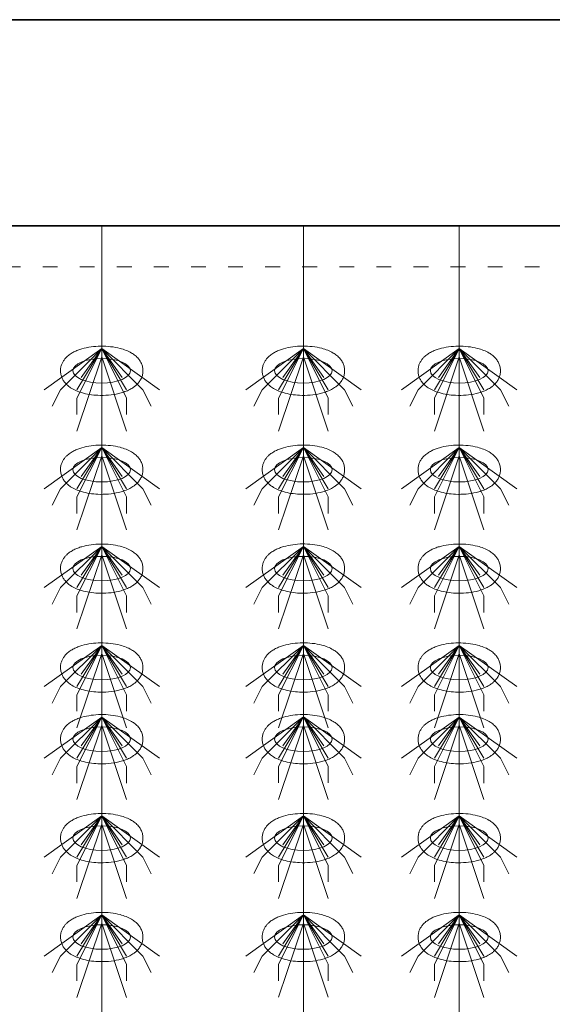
# Model space of a CAD drawing. Header units: metres. Extents: x 703769 to 722343, y 4313031 to 4317457.
# Tile 42 of 256: x 707665.04 to 707668.92, y 4313308.46 to 4313315.63. Entities that reach past the tile are written whole.
import ezdxf

# ---------------------------------------------------------------- set-up
doc = ezdxf.new("R2010")
doc.units = ezdxf.units.M
doc.header["$LTSCALE"] = 0.5
doc.linetypes.add('ACAD_ISO03W100', pattern=[30, 12, -18])
doc.linetypes.add('DASHED', pattern=[19.05, 12.7, -6.35])
for name, color, linetype, lineweight in [('4虚线层', 6, 'DASHED', 18), ('粗实线层', 7, 'Continuous', 35), ('设备', 6, 'Continuous', 18)]:
    doc.layers.add(name, color=color, linetype=linetype, lineweight=lineweight)

# ---------------------------------------------------------------- blocks, each defined once
blk = doc.blocks.new('hh_1')
at = {"layer": '设备'}
for p, q in [((-268840, 164960), (-268910, 164910)), ((-268840, 164960), (-268890, 164910)), ((-268840, 164960), (-268870, 164900)), ((-268840, 164960), (-268870, 164910)), ((-268840, 164960), (-268865, 164925)), ((-268840, 164960), (-268790, 164910)), ((-268840, 164960), (-268815, 164925)), ((-268840, 164960), (-268770, 164910)), ((-268840, 164960), (-268810, 164910)), ((-268840, 164960), (-268810, 164900)), ((-268840, 164950), (-268870, 164860)), ((-268840, 164950), (-268810, 164860)), ((-268890, 164910), (-268900, 164890)), ((-268790, 164910), (-268780, 164890)), ((-268870, 164900), (-268870, 164880)), ((-268810, 164900), (-268810, 164880))]:
    blk.add_line(p, q, dxfattribs=at)
blk = doc.blocks.new('dawda')
at = {"color": 7}
for p, q in [((521541.6, 33623.4), (529541.6, 33623.4)), ((525541.6, 33373.4), (529541.6, 33373.4))]:
    blk.add_line(p, q, dxfattribs=at)
at = {"layer": '4虚线层', "color": 7, "linetype": 'ACAD_ISO03W100', "ltscale": 3}
blk.add_line((525541.6, 33323.4), (529541.6, 33323.4), dxfattribs=at)
at = {"layer": '设备', "color": 7}
for p, q in [((528493.2, 33373.4), (528493.2, 31373.4)), ((528737.9, 33373.4), (528737.9, 31373.4)), ((528927, 33373.4), (528927, 31373.4))]:
    blk.add_line(p, q, dxfattribs=at)
for centre in [(528493.2, 33197.5), (528737.9, 33197.5), (528927, 33197.5), (528493.2, 33077.5), (528737.9, 33077.5), (528927, 33077.5), (528493.2, 32957.5), (528737.9, 32957.5), (528927, 32957.5), (528493.2, 32837.5), (528737.9, 32837.5), (528927, 32837.5), (528493.2, 32750.6), (528737.9, 32750.6), (528927, 32750.6), (528493.2, 32630.6), (528493.2, 32630.6), (528737.9, 32630.6), (528737.9, 32630.6), (528927, 32630.6), (528927, 32630.6), (528493.2, 32510.6), (528737.9, 32510.6), (528927, 32510.6)]:
    blk.add_ellipse(centre, major_axis=(-35, 0), ratio=0.42498, dxfattribs=at)
for points in [[(528443.2, 33197.5), (528443.2, 33198.9), (528443.3, 33200.3), (528443.8, 33203), (528444.2, 33204.3), (528445.2, 33206.7), (528445.8, 33207.9), (528447.1, 33210), (528447.8, 33211), (528449.2, 33212.8), (528450, 33213.6), (528452.1, 33215.6), (528453.5, 33216.7), (528456.4, 33218.7), (528457.9, 33219.6), (528460.9, 33221.1), (528462.5, 33221.8), (528465.7, 33223.1), (528467.3, 33223.6), (528472.6, 33225.2), (528476.4, 33226), (528484.1, 33227.1), (528488.1, 33227.3), (528496.1, 33227.4), (528500.1, 33227.2), (528508, 33226.3), (528511.8, 33225.6), (528517.9, 33224), (528520.4, 33223.2), (528525.1, 33221.4), (528527.3, 33220.3), (528531, 33218.1), (528532.4, 33217.1), (528535.2, 33214.8), (528536.6, 33213.5), (528538.7, 33210.9), (528539.5, 33209.7), (528541, 33207.1), (528541.7, 33205.7), (528542.7, 33202.6), (528543, 33201), (528543.3, 33197.7), (528543.3, 33195.9), (528542.8, 33192.7), (528542.3, 33191.1), (528541.2, 33188.1), (528540.4, 33186.8), (528538.9, 33184.3), (528538, 33183.1), (528536.1, 33181.1), (528535.2, 33180.2), (528533.2, 33178.5), (528532.1, 33177.7), (528529.4, 33175.9), (528527.6, 33174.9), (528523.9, 33173.1), (528521.9, 33172.4), (528518, 33171), (528515.9, 33170.4), (528509.9, 33169), (528505.7, 33168.3), (528497.2, 33167.6), (528492.9, 33167.5), (528485.2, 33167.9), (528481.8, 33168.2), (528475.1, 33169.3), (528471.9, 33170), (528466.4, 33171.7), (528464.1, 33172.5), (528459.7, 33174.4), (528457.6, 33175.6), (528454.1, 33177.8), (528452.8, 33178.9), (528450.2, 33181.2), (528448.9, 33182.5), (528447, 33185.2), (528446.2, 33186.4), (528444.9, 33189), (528444.3, 33190.5), (528443.5, 33193.5), (528443.2, 33195.1), (528443.2, 33197), (528443.2, 33197.2), (528443.2, 33197.5)], [(528687.9, 33197.5), (528687.9, 33198.9), (528688, 33200.3), (528688.6, 33203), (528688.9, 33204.3), (528689.9, 33206.8), (528690.5, 33207.9), (528691.8, 33210), (528692.5, 33211), (528693.9, 33212.8), (528694.7, 33213.6), (528696.8, 33215.7), (528698.2, 33216.8), (528701.1, 33218.7), (528702.6, 33219.6), (528705.6, 33221.2), (528707.2, 33221.9), (528710.4, 33223.1), (528712.1, 33223.7), (528717.3, 33225.2), (528721.1, 33226), (528728.9, 33227.1), (528732.9, 33227.4), (528740.8, 33227.5), (528744.8, 33227.3), (528752.7, 33226.4), (528756.5, 33225.7), (528762.7, 33224.1), (528765.1, 33223.3), (528769.8, 33221.4), (528772, 33220.3), (528775.7, 33218.1), (528777.1, 33217.1), (528779.9, 33214.8), (528781.3, 33213.5), (528783.4, 33211), (528784.3, 33209.8), (528785.8, 33207.2), (528786.4, 33205.7), (528787.4, 33202.7), (528787.7, 33201), (528788, 33197.7), (528788, 33196), (528787.5, 33192.7), (528787, 33191.1), (528785.9, 33188.2), (528785.2, 33186.8), (528783.6, 33184.3), (528782.7, 33183.2), (528780.9, 33181.1), (528779.9, 33180.2), (528777.9, 33178.5), (528776.9, 33177.8), (528774.1, 33175.9), (528772.3, 33174.9), (528768.6, 33173.2), (528766.6, 33172.4), (528762.7, 33171), (528760.6, 33170.5), (528754.6, 33169), (528750.4, 33168.4), (528741.9, 33167.6), (528737.6, 33167.6), (528729.9, 33167.9), (528726.5, 33168.3), (528719.8, 33169.3), (528716.6, 33170.1), (528711.1, 33171.7), (528708.8, 33172.5), (528704.4, 33174.5), (528702.3, 33175.6), (528698.8, 33177.9), (528697.5, 33178.9), (528694.9, 33181.2), (528693.6, 33182.6), (528691.7, 33185.2), (528690.9, 33186.4), (528689.6, 33189.1), (528689, 33190.5), (528688.2, 33193.5), (528688, 33195.2), (528687.9, 33197), (528687.9, 33197.3), (528687.9, 33197.5)], [(528877, 33197.5), (528877, 33198.9), (528877.1, 33200.3), (528877.7, 33203), (528878, 33204.3), (528879, 33206.7), (528879.6, 33207.9), (528880.9, 33210), (528881.6, 33211), (528883, 33212.8), (528883.8, 33213.6), (528885.9, 33215.6), (528887.3, 33216.7), (528890.2, 33218.7), (528891.7, 33219.6), (528894.7, 33221.1), (528896.3, 33221.8), (528899.5, 33223.1), (528901.2, 33223.6), (528906.4, 33225.2), (528910.2, 33226), (528918, 33227.1), (528921.9, 33227.3), (528929.9, 33227.4), (528933.9, 33227.2), (528941.8, 33226.3), (528945.6, 33225.6), (528951.8, 33224), (528954.2, 33223.2), (528958.9, 33221.4), (528961.1, 33220.3), (528964.8, 33218.1), (528966.2, 33217.1), (528969, 33214.8), (528970.4, 33213.5), (528972.5, 33210.9), (528973.4, 33209.7), (528974.9, 33207.1), (528975.5, 33205.7), (528976.5, 33202.6), (528976.8, 33201), (528977.1, 33197.7), (528977.1, 33195.9), (528976.6, 33192.7), (528976.1, 33191.1), (528975, 33188.1), (528974.3, 33186.8), (528972.7, 33184.3), (528971.8, 33183.1), (528970, 33181.1), (528969, 33180.2), (528967, 33178.5), (528966, 33177.7), (528963.2, 33175.9), (528961.4, 33174.9), (528957.7, 33173.1), (528955.7, 33172.4), (528951.8, 33171), (528949.7, 33170.4), (528943.7, 33169), (528939.5, 33168.3), (528931, 33167.6), (528926.7, 33167.5), (528919, 33167.9), (528915.6, 33168.2), (528908.9, 33169.3), (528905.7, 33170), (528900.2, 33171.7), (528897.9, 33172.5), (528893.5, 33174.4), (528891.4, 33175.6), (528887.9, 33177.8), (528886.6, 33178.9), (528884, 33181.2), (528882.7, 33182.5), (528880.8, 33185.2), (528880, 33186.4), (528878.7, 33189), (528878.1, 33190.5), (528877.3, 33193.5), (528877.1, 33195.1), (528877, 33197), (528877, 33197.2), (528877, 33197.5)], [(528443.2, 33077.5), (528443.2, 33078.9), (528443.3, 33080.3), (528443.8, 33083), (528444.2, 33084.3), (528445.2, 33086.7), (528445.8, 33087.9), (528447.1, 33090), (528447.8, 33091), (528449.2, 33092.8), (528450, 33093.6), (528452.1, 33095.6), (528453.5, 33096.7), (528456.4, 33098.7), (528457.9, 33099.6), (528460.9, 33101.1), (528462.5, 33101.8), (528465.7, 33103.1), (528467.3, 33103.6), (528472.6, 33105.2), (528476.4, 33106), (528484.1, 33107.1), (528488.1, 33107.3), (528496.1, 33107.4), (528500.1, 33107.2), (528508, 33106.3), (528511.8, 33105.6), (528517.9, 33104), (528520.4, 33103.2), (528525.1, 33101.4), (528527.3, 33100.3), (528531, 33098.1), (528532.4, 33097.1), (528535.2, 33094.8), (528536.6, 33093.5), (528538.7, 33090.9), (528539.5, 33089.7), (528541, 33087.1), (528541.7, 33085.7), (528542.7, 33082.6), (528543, 33081), (528543.3, 33077.7), (528543.3, 33075.9), (528542.8, 33072.7), (528542.3, 33071.1), (528541.2, 33068.1), (528540.4, 33066.8), (528538.9, 33064.3), (528538, 33063.1), (528536.1, 33061.1), (528535.2, 33060.2), (528533.2, 33058.5), (528532.1, 33057.7), (528529.4, 33055.9), (528527.6, 33054.9), (528523.9, 33053.1), (528521.9, 33052.4), (528518, 33051), (528515.9, 33050.4), (528509.9, 33049), (528505.7, 33048.3), (528497.2, 33047.6), (528492.9, 33047.5), (528485.2, 33047.9), (528481.8, 33048.2), (528475.1, 33049.3), (528471.9, 33050), (528466.4, 33051.7), (528464.1, 33052.5), (528459.7, 33054.4), (528457.6, 33055.6), (528454.1, 33057.8), (528452.8, 33058.9), (528450.2, 33061.2), (528448.9, 33062.5), (528447, 33065.2), (528446.2, 33066.4), (528444.9, 33069), (528444.3, 33070.5), (528443.5, 33073.5), (528443.2, 33075.1), (528443.2, 33077), (528443.2, 33077.2), (528443.2, 33077.5)], [(528687.9, 33077.5), (528687.9, 33078.9), (528688, 33080.3), (528688.6, 33083), (528688.9, 33084.3), (528689.9, 33086.8), (528690.5, 33087.9), (528691.8, 33090), (528692.5, 33091), (528693.9, 33092.8), (528694.7, 33093.6), (528696.8, 33095.7), (528698.2, 33096.8), (528701.1, 33098.7), (528702.6, 33099.6), (528705.6, 33101.2), (528707.2, 33101.9), (528710.4, 33103.1), (528712.1, 33103.7), (528717.3, 33105.2), (528721.1, 33106), (528728.9, 33107.1), (528732.9, 33107.4), (528740.8, 33107.5), (528744.8, 33107.3), (528752.7, 33106.4), (528756.5, 33105.7), (528762.7, 33104.1), (528765.1, 33103.3), (528769.8, 33101.4), (528772, 33100.3), (528775.7, 33098.1), (528777.1, 33097.1), (528779.9, 33094.8), (528781.3, 33093.5), (528783.4, 33091), (528784.3, 33089.8), (528785.8, 33087.2), (528786.4, 33085.7), (528787.4, 33082.7), (528787.7, 33081), (528788, 33077.7), (528788, 33076), (528787.5, 33072.7), (528787, 33071.1), (528785.9, 33068.2), (528785.2, 33066.8), (528783.6, 33064.3), (528782.7, 33063.2), (528780.9, 33061.1), (528779.9, 33060.2), (528777.9, 33058.5), (528776.9, 33057.8), (528774.1, 33055.9), (528772.3, 33054.9), (528768.6, 33053.2), (528766.6, 33052.4), (528762.7, 33051), (528760.6, 33050.5), (528754.6, 33049), (528750.4, 33048.4), (528741.9, 33047.6), (528737.6, 33047.6), (528729.9, 33047.9), (528726.5, 33048.3), (528719.8, 33049.3), (528716.6, 33050.1), (528711.1, 33051.7), (528708.8, 33052.5), (528704.4, 33054.5), (528702.3, 33055.6), (528698.8, 33057.9), (528697.5, 33058.9), (528694.9, 33061.2), (528693.6, 33062.6), (528691.7, 33065.2), (528690.9, 33066.4), (528689.6, 33069.1), (528689, 33070.5), (528688.2, 33073.5), (528688, 33075.2), (528687.9, 33077), (528687.9, 33077.3), (528687.9, 33077.5)], [(528877, 33077.5), (528877, 33078.9), (528877.1, 33080.3), (528877.7, 33083), (528878, 33084.3), (528879, 33086.7), (528879.6, 33087.9), (528880.9, 33090), (528881.6, 33091), (528883, 33092.8), (528883.8, 33093.6), (528885.9, 33095.6), (528887.3, 33096.7), (528890.2, 33098.7), (528891.7, 33099.6), (528894.7, 33101.1), (528896.3, 33101.8), (528899.5, 33103.1), (528901.2, 33103.6), (528906.4, 33105.2), (528910.2, 33106), (528918, 33107.1), (528921.9, 33107.3), (528929.9, 33107.4), (528933.9, 33107.2), (528941.8, 33106.3), (528945.6, 33105.6), (528951.8, 33104), (528954.2, 33103.2), (528958.9, 33101.4), (528961.1, 33100.3), (528964.8, 33098.1), (528966.2, 33097.1), (528969, 33094.8), (528970.4, 33093.5), (528972.5, 33090.9), (528973.4, 33089.7), (528974.9, 33087.1), (528975.5, 33085.7), (528976.5, 33082.6), (528976.8, 33081), (528977.1, 33077.7), (528977.1, 33075.9), (528976.6, 33072.7), (528976.1, 33071.1), (528975, 33068.1), (528974.3, 33066.8), (528972.7, 33064.3), (528971.8, 33063.1), (528970, 33061.1), (528969, 33060.2), (528967, 33058.5), (528966, 33057.7), (528963.2, 33055.9), (528961.4, 33054.9), (528957.7, 33053.1), (528955.7, 33052.4), (528951.8, 33051), (528949.7, 33050.4), (528943.7, 33049), (528939.5, 33048.3), (528931, 33047.6), (528926.7, 33047.5), (528919, 33047.9), (528915.6, 33048.2), (528908.9, 33049.3), (528905.7, 33050), (528900.2, 33051.7), (528897.9, 33052.5), (528893.5, 33054.4), (528891.4, 33055.6), (528887.9, 33057.8), (528886.6, 33058.9), (528884, 33061.2), (528882.7, 33062.5), (528880.8, 33065.2), (528880, 33066.4), (528878.7, 33069), (528878.1, 33070.5), (528877.3, 33073.5), (528877.1, 33075.1), (528877, 33077), (528877, 33077.2), (528877, 33077.5)], [(528443.2, 32957.5), (528443.2, 32958.9), (528443.3, 32960.3), (528443.8, 32963), (528444.2, 32964.3), (528445.2, 32966.7), (528445.8, 32967.9), (528447.1, 32970), (528447.8, 32971), (528449.2, 32972.8), (528450, 32973.6), (528452.1, 32975.6), (528453.5, 32976.7), (528456.4, 32978.7), (528457.9, 32979.6), (528460.9, 32981.1), (528462.5, 32981.8), (528465.7, 32983.1), (528467.3, 32983.6), (528472.6, 32985.2), (528476.4, 32986), (528484.1, 32987.1), (528488.1, 32987.3), (528496.1, 32987.4), (528500.1, 32987.2), (528508, 32986.3), (528511.8, 32985.6), (528517.9, 32984), (528520.4, 32983.2), (528525.1, 32981.4), (528527.3, 32980.3), (528531, 32978.1), (528532.4, 32977.1), (528535.2, 32974.8), (528536.6, 32973.5), (528538.7, 32970.9), (528539.5, 32969.7), (528541, 32967.1), (528541.7, 32965.7), (528542.7, 32962.6), (528543, 32961), (528543.3, 32957.7), (528543.3, 32955.9), (528542.8, 32952.7), (528542.3, 32951.1), (528541.2, 32948.1), (528540.4, 32946.8), (528538.9, 32944.3), (528538, 32943.1), (528536.1, 32941.1), (528535.2, 32940.2), (528533.2, 32938.5), (528532.1, 32937.7), (528529.4, 32935.9), (528527.6, 32934.9), (528523.9, 32933.1), (528521.9, 32932.4), (528518, 32931), (528515.9, 32930.4), (528509.9, 32929), (528505.7, 32928.3), (528497.2, 32927.6), (528492.9, 32927.5), (528485.2, 32927.9), (528481.8, 32928.2), (528475.1, 32929.3), (528471.9, 32930), (528466.4, 32931.7), (528464.1, 32932.5), (528459.7, 32934.4), (528457.6, 32935.6), (528454.1, 32937.8), (528452.8, 32938.9), (528450.2, 32941.2), (528448.9, 32942.5), (528447, 32945.2), (528446.2, 32946.4), (528444.9, 32949), (528444.3, 32950.5), (528443.5, 32953.5), (528443.2, 32955.1), (528443.2, 32957), (528443.2, 32957.2), (528443.2, 32957.5)], [(528687.9, 32957.5), (528687.9, 32958.9), (528688, 32960.3), (528688.6, 32963), (528688.9, 32964.3), (528689.9, 32966.8), (528690.5, 32967.9), (528691.8, 32970), (528692.5, 32971), (528693.9, 32972.8), (528694.7, 32973.6), (528696.8, 32975.7), (528698.2, 32976.8), (528701.1, 32978.7), (528702.6, 32979.6), (528705.6, 32981.2), (528707.2, 32981.9), (528710.4, 32983.1), (528712.1, 32983.7), (528717.3, 32985.2), (528721.1, 32986), (528728.9, 32987.1), (528732.9, 32987.4), (528740.8, 32987.5), (528744.8, 32987.3), (528752.7, 32986.4), (528756.5, 32985.7), (528762.7, 32984.1), (528765.1, 32983.3), (528769.8, 32981.4), (528772, 32980.3), (528775.7, 32978.1), (528777.1, 32977.1), (528779.9, 32974.8), (528781.3, 32973.5), (528783.4, 32971), (528784.3, 32969.8), (528785.8, 32967.2), (528786.4, 32965.7), (528787.4, 32962.7), (528787.7, 32961), (528788, 32957.7), (528788, 32956), (528787.5, 32952.7), (528787, 32951.1), (528785.9, 32948.2), (528785.2, 32946.8), (528783.6, 32944.3), (528782.7, 32943.2), (528780.9, 32941.1), (528779.9, 32940.2), (528777.9, 32938.5), (528776.9, 32937.8), (528774.1, 32935.9), (528772.3, 32934.9), (528768.6, 32933.2), (528766.6, 32932.4), (528762.7, 32931), (528760.6, 32930.5), (528754.6, 32929), (528750.4, 32928.4), (528741.9, 32927.6), (528737.6, 32927.6), (528729.9, 32927.9), (528726.5, 32928.3), (528719.8, 32929.3), (528716.6, 32930.1), (528711.1, 32931.7), (528708.8, 32932.5), (528704.4, 32934.5), (528702.3, 32935.6), (528698.8, 32937.9), (528697.5, 32938.9), (528694.9, 32941.2), (528693.6, 32942.6), (528691.7, 32945.2), (528690.9, 32946.4), (528689.6, 32949.1), (528689, 32950.5), (528688.2, 32953.5), (528688, 32955.2), (528687.9, 32957), (528687.9, 32957.3), (528687.9, 32957.5)], [(528877, 32957.5), (528877, 32958.9), (528877.1, 32960.3), (528877.7, 32963), (528878, 32964.3), (528879, 32966.7), (528879.6, 32967.9), (528880.9, 32970), (528881.6, 32971), (528883, 32972.8), (528883.8, 32973.6), (528885.9, 32975.6), (528887.3, 32976.7), (528890.2, 32978.7), (528891.7, 32979.6), (528894.7, 32981.1), (528896.3, 32981.8), (528899.5, 32983.1), (528901.2, 32983.6), (528906.4, 32985.2), (528910.2, 32986), (528918, 32987.1), (528921.9, 32987.3), (528929.9, 32987.4), (528933.9, 32987.2), (528941.8, 32986.3), (528945.6, 32985.6), (528951.8, 32984), (528954.2, 32983.2), (528958.9, 32981.4), (528961.1, 32980.3), (528964.8, 32978.1), (528966.2, 32977.1), (528969, 32974.8), (528970.4, 32973.5), (528972.5, 32970.9), (528973.4, 32969.7), (528974.9, 32967.1), (528975.5, 32965.7), (528976.5, 32962.6), (528976.8, 32961), (528977.1, 32957.7), (528977.1, 32955.9), (528976.6, 32952.7), (528976.1, 32951.1), (528975, 32948.1), (528974.3, 32946.8), (528972.7, 32944.3), (528971.8, 32943.1), (528970, 32941.1), (528969, 32940.2), (528967, 32938.5), (528966, 32937.7), (528963.2, 32935.9), (528961.4, 32934.9), (528957.7, 32933.1), (528955.7, 32932.4), (528951.8, 32931), (528949.7, 32930.4), (528943.7, 32929), (528939.5, 32928.3), (528931, 32927.6), (528926.7, 32927.5), (528919, 32927.9), (528915.6, 32928.2), (528908.9, 32929.3), (528905.7, 32930), (528900.2, 32931.7), (528897.9, 32932.5), (528893.5, 32934.4), (528891.4, 32935.6), (528887.9, 32937.8), (528886.6, 32938.9), (528884, 32941.2), (528882.7, 32942.5), (528880.8, 32945.2), (528880, 32946.4), (528878.7, 32949), (528878.1, 32950.5), (528877.3, 32953.5), (528877.1, 32955.1), (528877, 32957), (528877, 32957.2), (528877, 32957.5)], [(528443.2, 32837.5), (528443.2, 32838.9), (528443.3, 32840.3), (528443.8, 32843), (528444.2, 32844.3), (528445.2, 32846.7), (528445.8, 32847.9), (528447.1, 32850), (528447.8, 32851), (528449.2, 32852.8), (528450, 32853.6), (528452.1, 32855.6), (528453.5, 32856.7), (528456.4, 32858.7), (528457.9, 32859.6), (528460.9, 32861.1), (528462.5, 32861.8), (528465.7, 32863.1), (528467.3, 32863.6), (528472.6, 32865.2), (528476.4, 32866), (528484.1, 32867.1), (528488.1, 32867.3), (528496.1, 32867.4), (528500.1, 32867.2), (528508, 32866.3), (528511.8, 32865.6), (528517.9, 32864), (528520.4, 32863.2), (528525.1, 32861.4), (528527.3, 32860.3), (528531, 32858.1), (528532.4, 32857.1), (528535.2, 32854.8), (528536.6, 32853.5), (528538.7, 32850.9), (528539.5, 32849.7), (528541, 32847.1), (528541.7, 32845.7), (528542.7, 32842.6), (528543, 32841), (528543.3, 32837.7), (528543.3, 32835.9), (528542.8, 32832.7), (528542.3, 32831.1), (528541.2, 32828.1), (528540.4, 32826.8), (528538.9, 32824.3), (528538, 32823.1), (528536.1, 32821.1), (528535.2, 32820.2), (528533.2, 32818.5), (528532.1, 32817.7), (528529.4, 32815.9), (528527.6, 32814.9), (528523.9, 32813.1), (528521.9, 32812.4), (528518, 32811), (528515.9, 32810.4), (528509.9, 32809), (528505.7, 32808.3), (528497.2, 32807.6), (528492.9, 32807.5), (528485.2, 32807.9), (528481.8, 32808.2), (528475.1, 32809.3), (528471.9, 32810), (528466.4, 32811.7), (528464.1, 32812.5), (528459.7, 32814.4), (528457.6, 32815.6), (528454.1, 32817.8), (528452.8, 32818.9), (528450.2, 32821.2), (528448.9, 32822.5), (528447, 32825.2), (528446.2, 32826.4), (528444.9, 32829), (528444.3, 32830.5), (528443.5, 32833.5), (528443.2, 32835.1), (528443.2, 32837), (528443.2, 32837.2), (528443.2, 32837.5)], [(528687.9, 32837.5), (528687.9, 32838.9), (528688, 32840.3), (528688.6, 32843), (528688.9, 32844.3), (528689.9, 32846.8), (528690.5, 32847.9), (528691.8, 32850), (528692.5, 32851), (528693.9, 32852.8), (528694.7, 32853.6), (528696.8, 32855.7), (528698.2, 32856.8), (528701.1, 32858.7), (528702.6, 32859.6), (528705.6, 32861.2), (528707.2, 32861.9), (528710.4, 32863.1), (528712.1, 32863.7), (528717.3, 32865.2), (528721.1, 32866), (528728.9, 32867.1), (528732.9, 32867.4), (528740.8, 32867.5), (528744.8, 32867.3), (528752.7, 32866.4), (528756.5, 32865.7), (528762.7, 32864.1), (528765.1, 32863.3), (528769.8, 32861.4), (528772, 32860.3), (528775.7, 32858.1), (528777.1, 32857.1), (528779.9, 32854.8), (528781.3, 32853.5), (528783.4, 32851), (528784.3, 32849.8), (528785.8, 32847.2), (528786.4, 32845.7), (528787.4, 32842.7), (528787.7, 32841), (528788, 32837.7), (528788, 32836), (528787.5, 32832.7), (528787, 32831.1), (528785.9, 32828.2), (528785.2, 32826.8), (528783.6, 32824.3), (528782.7, 32823.2), (528780.9, 32821.1), (528779.9, 32820.2), (528777.9, 32818.5), (528776.9, 32817.8), (528774.1, 32815.9), (528772.3, 32814.9), (528768.6, 32813.2), (528766.6, 32812.4), (528762.7, 32811), (528760.6, 32810.5), (528754.6, 32809), (528750.4, 32808.4), (528741.9, 32807.6), (528737.6, 32807.6), (528729.9, 32807.9), (528726.5, 32808.3), (528719.8, 32809.3), (528716.6, 32810.1), (528711.1, 32811.7), (528708.8, 32812.5), (528704.4, 32814.5), (528702.3, 32815.6), (528698.8, 32817.9), (528697.5, 32818.9), (528694.9, 32821.2), (528693.6, 32822.6), (528691.7, 32825.2), (528690.9, 32826.4), (528689.6, 32829.1), (528689, 32830.5), (528688.2, 32833.5), (528688, 32835.2), (528687.9, 32837), (528687.9, 32837.3), (528687.9, 32837.5)], [(528877, 32837.5), (528877, 32838.9), (528877.1, 32840.3), (528877.7, 32843), (528878, 32844.3), (528879, 32846.7), (528879.6, 32847.9), (528880.9, 32850), (528881.6, 32851), (528883, 32852.8), (528883.8, 32853.6), (528885.9, 32855.6), (528887.3, 32856.7), (528890.2, 32858.7), (528891.7, 32859.6), (528894.7, 32861.1), (528896.3, 32861.8), (528899.5, 32863.1), (528901.2, 32863.6), (528906.4, 32865.2), (528910.2, 32866), (528918, 32867.1), (528921.9, 32867.3), (528929.9, 32867.4), (528933.9, 32867.2), (528941.8, 32866.3), (528945.6, 32865.6), (528951.8, 32864), (528954.2, 32863.2), (528958.9, 32861.4), (528961.1, 32860.3), (528964.8, 32858.1), (528966.2, 32857.1), (528969, 32854.8), (528970.4, 32853.5), (528972.5, 32850.9), (528973.4, 32849.7), (528974.9, 32847.1), (528975.5, 32845.7), (528976.5, 32842.6), (528976.8, 32841), (528977.1, 32837.7), (528977.1, 32835.9), (528976.6, 32832.7), (528976.1, 32831.1), (528975, 32828.1), (528974.3, 32826.8), (528972.7, 32824.3), (528971.8, 32823.1), (528970, 32821.1), (528969, 32820.2), (528967, 32818.5), (528966, 32817.7), (528963.2, 32815.9), (528961.4, 32814.9), (528957.7, 32813.1), (528955.7, 32812.4), (528951.8, 32811), (528949.7, 32810.4), (528943.7, 32809), (528939.5, 32808.3), (528931, 32807.6), (528926.7, 32807.5), (528919, 32807.9), (528915.6, 32808.2), (528908.9, 32809.3), (528905.7, 32810), (528900.2, 32811.7), (528897.9, 32812.5), (528893.5, 32814.4), (528891.4, 32815.6), (528887.9, 32817.8), (528886.6, 32818.9), (528884, 32821.2), (528882.7, 32822.5), (528880.8, 32825.2), (528880, 32826.4), (528878.7, 32829), (528878.1, 32830.5), (528877.3, 32833.5), (528877.1, 32835.1), (528877, 32837), (528877, 32837.2), (528877, 32837.5)], [(528443.2, 32750.6), (528443.2, 32752), (528443.3, 32753.3), (528443.8, 32756), (528444.2, 32757.3), (528445.2, 32759.8), (528445.8, 32760.9), (528447.1, 32763), (528447.8, 32764), (528449.2, 32765.8), (528450, 32766.7), (528452.1, 32768.7), (528453.5, 32769.8), (528456.4, 32771.7), (528457.9, 32772.6), (528460.9, 32774.2), (528462.5, 32774.9), (528465.7, 32776.1), (528467.4, 32776.7), (528472.6, 32778.2), (528476.4, 32779), (528484.2, 32780.1), (528488.1, 32780.4), (528496.1, 32780.5), (528500.1, 32780.3), (528508, 32779.4), (528511.8, 32778.7), (528517.9, 32777.1), (528520.4, 32776.3), (528525.1, 32774.4), (528527.3, 32773.3), (528531, 32771.2), (528532.4, 32770.2), (528535.2, 32767.9), (528536.6, 32766.6), (528538.7, 32764), (528539.6, 32762.8), (528541, 32760.2), (528541.7, 32758.7), (528542.7, 32755.7), (528543, 32754), (528543.3, 32750.7), (528543.3, 32749), (528542.8, 32745.7), (528542.3, 32744.1), (528541.2, 32741.2), (528540.5, 32739.8), (528538.9, 32737.3), (528538, 32736.2), (528536.1, 32734.2), (528535.2, 32733.2), (528533.2, 32731.5), (528532.1, 32730.8), (528529.4, 32728.9), (528527.6, 32727.9), (528523.9, 32726.2), (528521.9, 32725.4), (528518, 32724.1), (528515.9, 32723.5), (528509.9, 32722), (528505.7, 32721.4), (528497.2, 32720.7), (528492.9, 32720.6), (528485.2, 32720.9), (528481.8, 32721.3), (528475.1, 32722.4), (528471.9, 32723.1), (528466.4, 32724.7), (528464.1, 32725.5), (528459.7, 32727.5), (528457.6, 32728.6), (528454.1, 32730.9), (528452.8, 32731.9), (528450.2, 32734.3), (528448.9, 32735.6), (528447, 32738.2), (528446.2, 32739.4), (528444.9, 32742.1), (528444.3, 32743.5), (528443.5, 32746.6), (528443.2, 32748.2), (528443.2, 32750.1), (528443.2, 32750.3), (528443.2, 32750.6)], [(528687.9, 32750.6), (528687.9, 32752), (528688, 32753.4), (528688.6, 32756.1), (528689, 32757.4), (528689.9, 32759.8), (528690.5, 32761), (528691.8, 32763.1), (528692.5, 32764.1), (528694, 32765.9), (528694.7, 32766.7), (528696.8, 32768.7), (528698.2, 32769.8), (528701.1, 32771.8), (528702.6, 32772.6), (528705.6, 32774.2), (528707.2, 32774.9), (528710.4, 32776.2), (528712.1, 32776.7), (528717.3, 32778.3), (528721.1, 32779.1), (528728.9, 32780.1), (528732.9, 32780.4), (528740.8, 32780.5), (528744.9, 32780.3), (528752.7, 32779.4), (528756.5, 32778.7), (528762.7, 32777.1), (528765.1, 32776.3), (528769.8, 32774.5), (528772, 32773.4), (528775.7, 32771.2), (528777.1, 32770.2), (528779.9, 32767.9), (528781.3, 32766.6), (528783.4, 32764), (528784.3, 32762.8), (528785.8, 32760.2), (528786.4, 32758.8), (528787.4, 32755.7), (528787.7, 32754.1), (528788, 32750.7), (528788, 32749), (528787.5, 32745.7), (528787, 32744.2), (528785.9, 32741.2), (528785.2, 32739.8), (528783.6, 32737.4), (528782.7, 32736.2), (528780.9, 32734.2), (528779.9, 32733.3), (528777.9, 32731.6), (528776.9, 32730.8), (528774.1, 32729), (528772.3, 32728), (528768.6, 32726.2), (528766.6, 32725.4), (528762.7, 32724.1), (528760.6, 32723.5), (528754.6, 32722.1), (528750.4, 32721.4), (528741.9, 32720.7), (528737.6, 32720.6), (528729.9, 32721), (528726.5, 32721.3), (528719.8, 32722.4), (528716.6, 32723.1), (528711.1, 32724.7), (528708.8, 32725.6), (528704.4, 32727.5), (528702.3, 32728.7), (528698.8, 32730.9), (528697.5, 32731.9), (528694.9, 32734.3), (528693.6, 32735.6), (528691.7, 32738.2), (528690.9, 32739.5), (528689.6, 32742.1), (528689, 32743.5), (528688.2, 32746.6), (528688, 32748.2), (528687.9, 32750.1), (528687.9, 32750.3), (528687.9, 32750.6)], [(528877, 32750.6), (528877, 32752), (528877.1, 32753.3), (528877.7, 32756), (528878.1, 32757.3), (528879, 32759.8), (528879.6, 32760.9), (528880.9, 32763), (528881.6, 32764), (528883, 32765.8), (528883.8, 32766.7), (528885.9, 32768.7), (528887.3, 32769.8), (528890.2, 32771.7), (528891.7, 32772.6), (528894.7, 32774.2), (528896.3, 32774.9), (528899.5, 32776.1), (528901.2, 32776.7), (528906.4, 32778.2), (528910.2, 32779), (528918, 32780.1), (528922, 32780.4), (528929.9, 32780.5), (528933.9, 32780.3), (528941.8, 32779.4), (528945.6, 32778.7), (528951.8, 32777.1), (528954.2, 32776.3), (528958.9, 32774.4), (528961.1, 32773.3), (528964.8, 32771.2), (528966.2, 32770.2), (528969, 32767.9), (528970.4, 32766.6), (528972.5, 32764), (528973.4, 32762.8), (528974.9, 32760.2), (528975.5, 32758.7), (528976.5, 32755.7), (528976.8, 32754), (528977.1, 32750.7), (528977.1, 32749), (528976.6, 32745.7), (528976.1, 32744.1), (528975, 32741.2), (528974.3, 32739.8), (528972.7, 32737.3), (528971.8, 32736.2), (528970, 32734.2), (528969, 32733.2), (528967, 32731.5), (528966, 32730.8), (528963.2, 32728.9), (528961.4, 32727.9), (528957.7, 32726.2), (528955.7, 32725.4), (528951.8, 32724.1), (528949.7, 32723.5), (528943.7, 32722), (528939.5, 32721.4), (528931, 32720.7), (528926.7, 32720.6), (528919, 32720.9), (528915.6, 32721.3), (528908.9, 32722.4), (528905.7, 32723.1), (528900.2, 32724.7), (528897.9, 32725.5), (528893.5, 32727.5), (528891.4, 32728.6), (528887.9, 32730.9), (528886.6, 32731.9), (528884, 32734.3), (528882.7, 32735.6), (528880.8, 32738.2), (528880, 32739.4), (528878.7, 32742.1), (528878.1, 32743.5), (528877.3, 32746.6), (528877.1, 32748.2), (528877, 32750.1), (528877, 32750.3), (528877, 32750.6)], [(528443.2, 32630.6), (528443.2, 32632), (528443.3, 32633.3), (528443.8, 32636), (528444.2, 32637.3), (528445.2, 32639.8), (528445.8, 32640.9), (528447.1, 32643), (528447.8, 32644), (528449.2, 32645.8), (528450, 32646.7), (528452.1, 32648.7), (528453.5, 32649.8), (528456.4, 32651.7), (528457.9, 32652.6), (528460.9, 32654.2), (528462.5, 32654.9), (528465.7, 32656.1), (528467.3, 32656.7), (528472.6, 32658.2), (528476.4, 32659), (528484.1, 32660.1), (528488.1, 32660.4), (528496.1, 32660.5), (528500.1, 32660.3), (528508, 32659.4), (528511.8, 32658.7), (528517.9, 32657.1), (528520.4, 32656.3), (528525.1, 32654.4), (528527.3, 32653.3), (528531, 32651.2), (528532.4, 32650.2), (528535.2, 32647.9), (528536.6, 32646.6), (528538.7, 32644), (528539.5, 32642.8), (528541, 32640.2), (528541.7, 32638.7), (528542.7, 32635.7), (528543, 32634), (528543.3, 32630.7), (528543.3, 32629), (528542.8, 32625.7), (528542.3, 32624.1), (528541.2, 32621.2), (528540.4, 32619.8), (528538.9, 32617.3), (528538, 32616.2), (528536.1, 32614.2), (528535.2, 32613.2), (528533.2, 32611.5), (528532.1, 32610.8), (528529.4, 32608.9), (528527.6, 32607.9), (528523.9, 32606.2), (528521.9, 32605.4), (528518, 32604.1), (528515.9, 32603.5), (528509.9, 32602), (528505.7, 32601.4), (528497.2, 32600.7), (528492.9, 32600.6), (528485.2, 32600.9), (528481.8, 32601.3), (528475.1, 32602.4), (528471.9, 32603.1), (528466.4, 32604.7), (528464.1, 32605.5), (528459.7, 32607.5), (528457.6, 32608.6), (528454.1, 32610.9), (528452.8, 32611.9), (528450.2, 32614.3), (528448.9, 32615.6), (528447, 32618.2), (528446.2, 32619.4), (528444.9, 32622.1), (528444.3, 32623.5), (528443.5, 32626.6), (528443.2, 32628.2), (528443.2, 32630.1), (528443.2, 32630.3), (528443.2, 32630.6)], [(528443.2, 32630.6), (528443.2, 32632), (528443.3, 32633.3), (528443.8, 32636), (528444.2, 32637.3), (528445.2, 32639.8), (528445.8, 32640.9), (528447.1, 32643), (528447.8, 32644), (528449.2, 32645.8), (528450, 32646.7), (528452.1, 32648.7), (528453.5, 32649.8), (528456.4, 32651.7), (528457.9, 32652.6), (528460.9, 32654.2), (528462.5, 32654.9), (528465.7, 32656.1), (528467.4, 32656.7), (528472.6, 32658.2), (528476.4, 32659), (528484.2, 32660.1), (528488.1, 32660.4), (528496.1, 32660.5), (528500.1, 32660.3), (528508, 32659.4), (528511.8, 32658.7), (528517.9, 32657.1), (528520.4, 32656.3), (528525.1, 32654.4), (528527.3, 32653.3), (528531, 32651.2), (528532.4, 32650.2), (528535.2, 32647.9), (528536.6, 32646.6), (528538.7, 32644), (528539.6, 32642.8), (528541, 32640.2), (528541.7, 32638.7), (528542.7, 32635.7), (528543, 32634), (528543.3, 32630.7), (528543.3, 32629), (528542.8, 32625.7), (528542.3, 32624.1), (528541.2, 32621.2), (528540.5, 32619.8), (528538.9, 32617.3), (528538, 32616.2), (528536.1, 32614.2), (528535.2, 32613.2), (528533.2, 32611.5), (528532.1, 32610.8), (528529.4, 32608.9), (528527.6, 32607.9), (528523.9, 32606.2), (528521.9, 32605.4), (528518, 32604.1), (528515.9, 32603.5), (528509.9, 32602), (528505.7, 32601.4), (528497.2, 32600.7), (528492.9, 32600.6), (528485.2, 32600.9), (528481.8, 32601.3), (528475.1, 32602.4), (528471.9, 32603.1), (528466.4, 32604.7), (528464.1, 32605.5), (528459.7, 32607.5), (528457.6, 32608.6), (528454.1, 32610.9), (528452.8, 32611.9), (528450.2, 32614.3), (528448.9, 32615.6), (528447, 32618.2), (528446.2, 32619.4), (528444.9, 32622.1), (528444.3, 32623.5), (528443.5, 32626.6), (528443.2, 32628.2), (528443.2, 32630.1), (528443.2, 32630.3), (528443.2, 32630.6)], [(528687.9, 32630.6), (528687.9, 32632), (528688, 32633.4), (528688.6, 32636.1), (528688.9, 32637.4), (528689.9, 32639.8), (528690.5, 32641), (528691.8, 32643.1), (528692.5, 32644.1), (528693.9, 32645.9), (528694.7, 32646.7), (528696.8, 32648.7), (528698.2, 32649.8), (528701.1, 32651.8), (528702.6, 32652.6), (528705.6, 32654.2), (528707.2, 32654.9), (528710.4, 32656.2), (528712.1, 32656.7), (528717.3, 32658.3), (528721.1, 32659.1), (528728.9, 32660.1), (528732.9, 32660.4), (528740.8, 32660.5), (528744.8, 32660.3), (528752.7, 32659.4), (528756.5, 32658.7), (528762.7, 32657.1), (528765.1, 32656.3), (528769.8, 32654.5), (528772, 32653.4), (528775.7, 32651.2), (528777.1, 32650.2), (528779.9, 32647.9), (528781.3, 32646.6), (528783.4, 32644), (528784.3, 32642.8), (528785.8, 32640.2), (528786.4, 32638.8), (528787.4, 32635.7), (528787.7, 32634.1), (528788, 32630.7), (528788, 32629), (528787.5, 32625.7), (528787, 32624.2), (528785.9, 32621.2), (528785.2, 32619.8), (528783.6, 32617.4), (528782.7, 32616.2), (528780.9, 32614.2), (528779.9, 32613.3), (528777.9, 32611.6), (528776.9, 32610.8), (528774.1, 32609), (528772.3, 32608), (528768.6, 32606.2), (528766.6, 32605.4), (528762.7, 32604.1), (528760.6, 32603.5), (528754.6, 32602.1), (528750.4, 32601.4), (528741.9, 32600.7), (528737.6, 32600.6), (528729.9, 32601), (528726.5, 32601.3), (528719.8, 32602.4), (528716.6, 32603.1), (528711.1, 32604.7), (528708.8, 32605.6), (528704.4, 32607.5), (528702.3, 32608.7), (528698.8, 32610.9), (528697.5, 32611.9), (528694.9, 32614.3), (528693.6, 32615.6), (528691.7, 32618.2), (528690.9, 32619.5), (528689.6, 32622.1), (528689, 32623.5), (528688.2, 32626.6), (528688, 32628.2), (528687.9, 32630.1), (528687.9, 32630.3), (528687.9, 32630.6)], [(528687.9, 32630.6), (528687.9, 32632), (528688, 32633.4), (528688.6, 32636.1), (528689, 32637.4), (528689.9, 32639.8), (528690.5, 32641), (528691.8, 32643.1), (528692.5, 32644.1), (528694, 32645.9), (528694.7, 32646.7), (528696.8, 32648.7), (528698.2, 32649.8), (528701.1, 32651.8), (528702.6, 32652.6), (528705.6, 32654.2), (528707.2, 32654.9), (528710.4, 32656.2), (528712.1, 32656.7), (528717.3, 32658.3), (528721.1, 32659.1), (528728.9, 32660.1), (528732.9, 32660.4), (528740.8, 32660.5), (528744.9, 32660.3), (528752.7, 32659.4), (528756.5, 32658.7), (528762.7, 32657.1), (528765.1, 32656.3), (528769.8, 32654.5), (528772, 32653.4), (528775.7, 32651.2), (528777.1, 32650.2), (528779.9, 32647.9), (528781.3, 32646.6), (528783.4, 32644), (528784.3, 32642.8), (528785.8, 32640.2), (528786.4, 32638.8), (528787.4, 32635.7), (528787.7, 32634.1), (528788, 32630.7), (528788, 32629), (528787.5, 32625.7), (528787, 32624.2), (528785.9, 32621.2), (528785.2, 32619.8), (528783.6, 32617.4), (528782.7, 32616.2), (528780.9, 32614.2), (528779.9, 32613.3), (528777.9, 32611.6), (528776.9, 32610.8), (528774.1, 32609), (528772.3, 32608), (528768.6, 32606.2), (528766.6, 32605.4), (528762.7, 32604.1), (528760.6, 32603.5), (528754.6, 32602.1), (528750.4, 32601.4), (528741.9, 32600.7), (528737.6, 32600.6), (528729.9, 32601), (528726.5, 32601.3), (528719.8, 32602.4), (528716.6, 32603.1), (528711.1, 32604.7), (528708.8, 32605.6), (528704.4, 32607.5), (528702.3, 32608.7), (528698.8, 32610.9), (528697.5, 32611.9), (528694.9, 32614.3), (528693.6, 32615.6), (528691.7, 32618.2), (528690.9, 32619.5), (528689.6, 32622.1), (528689, 32623.5), (528688.2, 32626.6), (528688, 32628.2), (528687.9, 32630.1), (528687.9, 32630.3), (528687.9, 32630.6)], [(528877, 32630.6), (528877, 32632), (528877.1, 32633.3), (528877.7, 32636), (528878, 32637.3), (528879, 32639.8), (528879.6, 32640.9), (528880.9, 32643), (528881.6, 32644), (528883, 32645.8), (528883.8, 32646.7), (528885.9, 32648.7), (528887.3, 32649.8), (528890.2, 32651.7), (528891.7, 32652.6), (528894.7, 32654.2), (528896.3, 32654.9), (528899.5, 32656.1), (528901.2, 32656.7), (528906.4, 32658.2), (528910.2, 32659), (528918, 32660.1), (528921.9, 32660.4), (528929.9, 32660.5), (528933.9, 32660.3), (528941.8, 32659.4), (528945.6, 32658.7), (528951.8, 32657.1), (528954.2, 32656.3), (528958.9, 32654.4), (528961.1, 32653.3), (528964.8, 32651.2), (528966.2, 32650.2), (528969, 32647.9), (528970.4, 32646.6), (528972.5, 32644), (528973.4, 32642.8), (528974.9, 32640.2), (528975.5, 32638.7), (528976.5, 32635.7), (528976.8, 32634), (528977.1, 32630.7), (528977.1, 32629), (528976.6, 32625.7), (528976.1, 32624.1), (528975, 32621.2), (528974.3, 32619.8), (528972.7, 32617.3), (528971.8, 32616.2), (528970, 32614.2), (528969, 32613.2), (528967, 32611.5), (528966, 32610.8), (528963.2, 32608.9), (528961.4, 32607.9), (528957.7, 32606.2), (528955.7, 32605.4), (528951.8, 32604.1), (528949.7, 32603.5), (528943.7, 32602), (528939.5, 32601.4), (528931, 32600.7), (528926.7, 32600.6), (528919, 32600.9), (528915.6, 32601.3), (528908.9, 32602.4), (528905.7, 32603.1), (528900.2, 32604.7), (528897.9, 32605.5), (528893.5, 32607.5), (528891.4, 32608.6), (528887.9, 32610.9), (528886.6, 32611.9), (528884, 32614.3), (528882.7, 32615.6), (528880.8, 32618.2), (528880, 32619.4), (528878.7, 32622.1), (528878.1, 32623.5), (528877.3, 32626.6), (528877.1, 32628.2), (528877, 32630.1), (528877, 32630.3), (528877, 32630.6)], [(528877, 32630.6), (528877, 32632), (528877.1, 32633.3), (528877.7, 32636), (528878.1, 32637.3), (528879, 32639.8), (528879.6, 32640.9), (528880.9, 32643), (528881.6, 32644), (528883, 32645.8), (528883.8, 32646.7), (528885.9, 32648.7), (528887.3, 32649.8), (528890.2, 32651.7), (528891.7, 32652.6), (528894.7, 32654.2), (528896.3, 32654.9), (528899.5, 32656.1), (528901.2, 32656.7), (528906.4, 32658.2), (528910.2, 32659), (528918, 32660.1), (528922, 32660.4), (528929.9, 32660.5), (528933.9, 32660.3), (528941.8, 32659.4), (528945.6, 32658.7), (528951.8, 32657.1), (528954.2, 32656.3), (528958.9, 32654.4), (528961.1, 32653.3), (528964.8, 32651.2), (528966.2, 32650.2), (528969, 32647.9), (528970.4, 32646.6), (528972.5, 32644), (528973.4, 32642.8), (528974.9, 32640.2), (528975.5, 32638.7), (528976.5, 32635.7), (528976.8, 32634), (528977.1, 32630.7), (528977.1, 32629), (528976.6, 32625.7), (528976.1, 32624.1), (528975, 32621.2), (528974.3, 32619.8), (528972.7, 32617.3), (528971.8, 32616.2), (528970, 32614.2), (528969, 32613.2), (528967, 32611.5), (528966, 32610.8), (528963.2, 32608.9), (528961.4, 32607.9), (528957.7, 32606.2), (528955.7, 32605.4), (528951.8, 32604.1), (528949.7, 32603.5), (528943.7, 32602), (528939.5, 32601.4), (528931, 32600.7), (528926.7, 32600.6), (528919, 32600.9), (528915.6, 32601.3), (528908.9, 32602.4), (528905.7, 32603.1), (528900.2, 32604.7), (528897.9, 32605.5), (528893.5, 32607.5), (528891.4, 32608.6), (528887.9, 32610.9), (528886.6, 32611.9), (528884, 32614.3), (528882.7, 32615.6), (528880.8, 32618.2), (528880, 32619.4), (528878.7, 32622.1), (528878.1, 32623.5), (528877.3, 32626.6), (528877.1, 32628.2), (528877, 32630.1), (528877, 32630.3), (528877, 32630.6)], [(528443.2, 32510.6), (528443.2, 32512), (528443.3, 32513.3), (528443.8, 32516), (528444.2, 32517.3), (528445.2, 32519.8), (528445.8, 32520.9), (528447.1, 32523), (528447.8, 32524), (528449.2, 32525.8), (528450, 32526.7), (528452.1, 32528.7), (528453.5, 32529.8), (528456.4, 32531.7), (528457.9, 32532.6), (528460.9, 32534.2), (528462.5, 32534.9), (528465.7, 32536.1), (528467.3, 32536.7), (528472.6, 32538.2), (528476.4, 32539), (528484.1, 32540.1), (528488.1, 32540.4), (528496.1, 32540.5), (528500.1, 32540.3), (528508, 32539.4), (528511.8, 32538.7), (528517.9, 32537.1), (528520.4, 32536.3), (528525.1, 32534.4), (528527.3, 32533.3), (528531, 32531.2), (528532.4, 32530.2), (528535.2, 32527.9), (528536.6, 32526.6), (528538.7, 32524), (528539.5, 32522.8), (528541, 32520.2), (528541.7, 32518.7), (528542.7, 32515.7), (528543, 32514), (528543.3, 32510.7), (528543.3, 32509), (528542.8, 32505.7), (528542.3, 32504.1), (528541.2, 32501.2), (528540.4, 32499.8), (528538.9, 32497.3), (528538, 32496.2), (528536.1, 32494.2), (528535.2, 32493.2), (528533.2, 32491.5), (528532.1, 32490.8), (528529.4, 32488.9), (528527.6, 32487.9), (528523.9, 32486.2), (528521.9, 32485.4), (528518, 32484.1), (528515.9, 32483.5), (528509.9, 32482), (528505.7, 32481.4), (528497.2, 32480.7), (528492.9, 32480.6), (528485.2, 32480.9), (528481.8, 32481.3), (528475.1, 32482.4), (528471.9, 32483.1), (528466.4, 32484.7), (528464.1, 32485.5), (528459.7, 32487.5), (528457.6, 32488.6), (528454.1, 32490.9), (528452.8, 32491.9), (528450.2, 32494.3), (528448.9, 32495.6), (528447, 32498.2), (528446.2, 32499.4), (528444.9, 32502.1), (528444.3, 32503.5), (528443.5, 32506.6), (528443.2, 32508.2), (528443.2, 32510.1), (528443.2, 32510.3), (528443.2, 32510.6)], [(528687.9, 32510.6), (528687.9, 32512), (528688, 32513.4), (528688.6, 32516.1), (528688.9, 32517.4), (528689.9, 32519.8), (528690.5, 32521), (528691.8, 32523.1), (528692.5, 32524.1), (528693.9, 32525.9), (528694.7, 32526.7), (528696.8, 32528.7), (528698.2, 32529.8), (528701.1, 32531.8), (528702.6, 32532.6), (528705.6, 32534.2), (528707.2, 32534.9), (528710.4, 32536.2), (528712.1, 32536.7), (528717.3, 32538.3), (528721.1, 32539.1), (528728.9, 32540.1), (528732.9, 32540.4), (528740.8, 32540.5), (528744.8, 32540.3), (528752.7, 32539.4), (528756.5, 32538.7), (528762.7, 32537.1), (528765.1, 32536.3), (528769.8, 32534.5), (528772, 32533.4), (528775.7, 32531.2), (528777.1, 32530.2), (528779.9, 32527.9), (528781.3, 32526.6), (528783.4, 32524), (528784.3, 32522.8), (528785.8, 32520.2), (528786.4, 32518.8), (528787.4, 32515.7), (528787.7, 32514.1), (528788, 32510.7), (528788, 32509), (528787.5, 32505.7), (528787, 32504.2), (528785.9, 32501.2), (528785.2, 32499.8), (528783.6, 32497.4), (528782.7, 32496.2), (528780.9, 32494.2), (528779.9, 32493.3), (528777.9, 32491.6), (528776.9, 32490.8), (528774.1, 32489), (528772.3, 32488), (528768.6, 32486.2), (528766.6, 32485.4), (528762.7, 32484.1), (528760.6, 32483.5), (528754.6, 32482.1), (528750.4, 32481.4), (528741.9, 32480.7), (528737.6, 32480.6), (528729.9, 32481), (528726.5, 32481.3), (528719.8, 32482.4), (528716.6, 32483.1), (528711.1, 32484.7), (528708.8, 32485.6), (528704.4, 32487.5), (528702.3, 32488.7), (528698.8, 32490.9), (528697.5, 32491.9), (528694.9, 32494.3), (528693.6, 32495.6), (528691.7, 32498.2), (528690.9, 32499.5), (528689.6, 32502.1), (528689, 32503.5), (528688.2, 32506.6), (528688, 32508.2), (528687.9, 32510.1), (528687.9, 32510.3), (528687.9, 32510.6)], [(528877, 32510.6), (528877, 32512), (528877.1, 32513.3), (528877.7, 32516), (528878, 32517.3), (528879, 32519.8), (528879.6, 32520.9), (528880.9, 32523), (528881.6, 32524), (528883, 32525.8), (528883.8, 32526.7), (528885.9, 32528.7), (528887.3, 32529.8), (528890.2, 32531.7), (528891.7, 32532.6), (528894.7, 32534.2), (528896.3, 32534.9), (528899.5, 32536.1), (528901.2, 32536.7), (528906.4, 32538.2), (528910.2, 32539), (528918, 32540.1), (528921.9, 32540.4), (528929.9, 32540.5), (528933.9, 32540.3), (528941.8, 32539.4), (528945.6, 32538.7), (528951.8, 32537.1), (528954.2, 32536.3), (528958.9, 32534.4), (528961.1, 32533.3), (528964.8, 32531.2), (528966.2, 32530.2), (528969, 32527.9), (528970.4, 32526.6), (528972.5, 32524), (528973.4, 32522.8), (528974.9, 32520.2), (528975.5, 32518.7), (528976.5, 32515.7), (528976.8, 32514), (528977.1, 32510.7), (528977.1, 32509), (528976.6, 32505.7), (528976.1, 32504.1), (528975, 32501.2), (528974.3, 32499.8), (528972.7, 32497.3), (528971.8, 32496.2), (528970, 32494.2), (528969, 32493.2), (528967, 32491.5), (528966, 32490.8), (528963.2, 32488.9), (528961.4, 32487.9), (528957.7, 32486.2), (528955.7, 32485.4), (528951.8, 32484.1), (528949.7, 32483.5), (528943.7, 32482), (528939.5, 32481.4), (528931, 32480.7), (528926.7, 32480.6), (528919, 32480.9), (528915.6, 32481.3), (528908.9, 32482.4), (528905.7, 32483.1), (528900.2, 32484.7), (528897.9, 32485.5), (528893.5, 32487.5), (528891.4, 32488.6), (528887.9, 32490.9), (528886.6, 32491.9), (528884, 32494.3), (528882.7, 32495.6), (528880.8, 32498.2), (528880, 32499.4), (528878.7, 32502.1), (528878.1, 32503.5), (528877.3, 32506.6), (528877.1, 32508.2), (528877, 32510.1), (528877, 32510.3), (528877, 32510.6)]]:
    blk.add_open_spline(points, degree=3, knots=[0, 0, 0, 0, 3.423083, 3.423083, 6.846165, 6.846165, 10.269248, 10.269248, 13.69233, 13.69233, 17.115413, 17.115413, 22.728666, 22.728666, 28.341919, 28.341919, 33.955172, 33.955172, 39.568425, 39.568425, 51.436002, 51.436002, 63.303578, 63.303578, 75.171154, 75.171154, 87.03873, 87.03873, 95.224368, 95.224368, 103.410005, 103.410005, 109.145122, 109.145122, 114.880238, 114.880238, 119.003115, 119.003115, 123.125991, 123.125991, 127.248868, 127.248868, 131.371745, 131.371745, 135.494621, 135.494621, 139.617498, 139.617498, 143.740375, 143.740375, 147.863251, 147.863251, 151.986128, 151.986128, 158.708917, 158.708917, 165.431705, 165.431705, 172.154493, 172.154493, 184.909814, 184.909814, 197.665135, 197.665135, 207.937, 207.937, 218.208864, 218.208864, 226.104489, 226.104489, 234.000115, 234.000115, 239.456, 239.456, 244.911884, 244.911884, 248.896322, 248.896322, 252.88076, 252.88076, 256.865198, 256.865198, 257.481358, 257.481358, 257.481358, 257.481358], dxfattribs=at)
at = {"layer": '设备', "color": 7, "xscale": -1}
for p in [(259653.2, -131735.6), (259897.9, -131735.6), (260087, -131735.6), (259653.2, -131855.6), (259897.9, -131855.6), (260087, -131855.6), (259653.2, -131975.6), (259897.9, -131975.6), (260087, -131975.6), (259653.2, -132095.6), (259897.9, -132095.6), (260087, -132095.6), (259653.2, -132182.6), (259897.9, -132182.5), (260087, -132182.6), (259653.2, -132302.6), (259653.2, -132302.6), (259897.9, -132302.5), (259897.9, -132302.5), (260087, -132302.6), (260087, -132302.6), (259653.2, -132422.6), (259897.9, -132422.5), (260087, -132422.6)]:
    blk.add_blockref('hh_1', p, dxfattribs=at)

msp = doc.modelspace()

# ---------------------------------------------------------------- block references
at = {"layer": '粗实线层', "xscale": 0.006, "yscale": 0.006, "zscale": 0.006}
msp.add_blockref('dawda', (704494.6802, 4313113.8882), dxfattribs=at)

doc.saveas('drawing.dxf')
